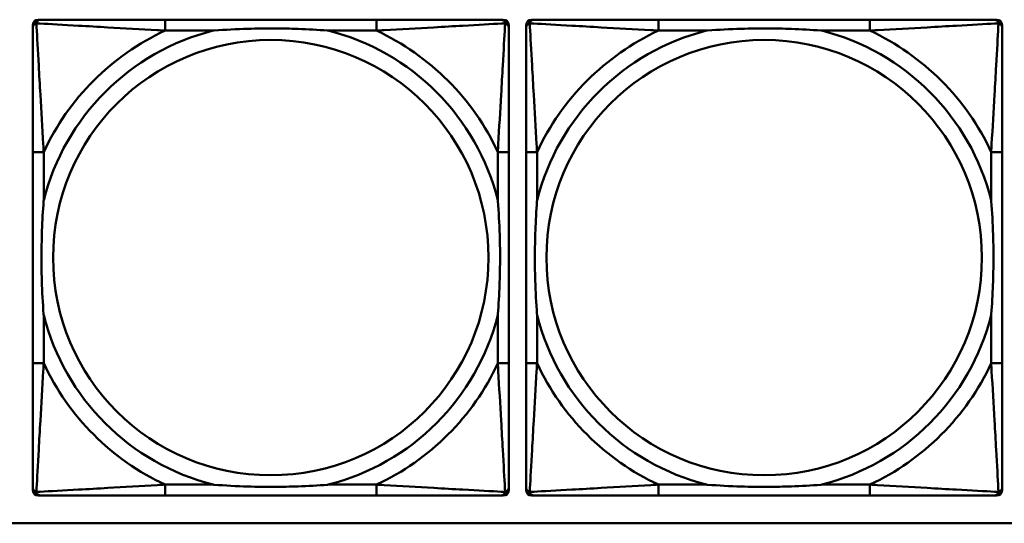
# Model space of a CAD drawing. Header units: inches. Extents: x 9.4 to 55.3, y 0.3 to 33.1.
# Tile 92 of 173: x 27.484 to 28.901, y 12.141 to 12.866. Entities that reach past the tile are written whole.
import ezdxf

# ---------------------------------------------------------------- set-up
doc = ezdxf.new("R2010")
doc.units = ezdxf.units.IN
doc.header["$MEASUREMENT"] = 0
doc.layers.add('Visible Edges(ANSI)', color=7, linetype='Continuous', lineweight=50)
doc.layers.add('Visible Tangent Edges(ANSI)', color=7, linetype='Continuous', lineweight=50)

msp = doc.modelspace()

# ---------------------------------------------------------------- linework, layer by layer
at = {"layer": 'Visible Edges(ANSI)'}
for p, q in [((27.5103, 12.8659), (27.5143, 12.8659)), ((27.9969, 12.8659), (27.693, 12.8659)), ((28.1757, 12.8659), (28.1796, 12.8659)), ((28.2203, 12.8659), (28.2243, 12.8659)), ((28.7069, 12.8659), (28.403, 12.8659)), ((28.8857, 12.8659), (28.8896, 12.8659)), ((27.5024, 12.1887), (27.5024, 12.858)), ((28.1875, 12.858), (28.1875, 12.8541)), ((28.2124, 12.1887), (28.2124, 12.858)), ((28.8975, 12.858), (28.8975, 12.8541)), ((27.5025, 12.6753), (27.5025, 12.3714)), ((28.1875, 12.3714), (28.1875, 12.6753)), ((28.2125, 12.6753), (28.2125, 12.3714)), ((28.8975, 12.3714), (28.8975, 12.6753)), ((28.1875, 12.1927), (28.1875, 12.1887)), ((28.8975, 12.1927), (28.8975, 12.1887)), ((28.1796, 12.1808), (27.5103, 12.1808)), ((27.693, 12.1808), (27.9969, 12.1808)), ((28.8896, 12.1808), (28.2203, 12.1808)), ((28.403, 12.1808), (28.7069, 12.1808)), ((31.7766, 12.141), (14.6826, 12.141))]:
    msp.add_line(p, q, dxfattribs=at)
for centre, radius, start, end in [((27.5103, 12.858), 0.00787, 90, 180), ((27.5143, 12.8541), 0.0118, 90, 180), ((28.1757, 12.8541), 0.0118, 0, 90), ((28.1796, 12.858), 0.00787, 0, 90), ((28.2203, 12.858), 0.00787, 90, 180), ((28.2243, 12.8541), 0.0118, 90, 180), ((28.8857, 12.8541), 0.0118, 0, 90), ((28.8896, 12.858), 0.00787, 0, 90), ((27.5103, 12.1887), 0.00787, 180, 270), ((27.5143, 12.1927), 0.0118, 180, 270), ((28.1757, 12.1927), 0.0118, 270, 360), ((28.1796, 12.1887), 0.00787, 270, 0), ((28.2203, 12.1887), 0.00787, 180, 270), ((28.2243, 12.1927), 0.0118, 180, 270), ((28.8857, 12.1927), 0.0118, 270, 360), ((28.8896, 12.1887), 0.00787, 270, 0)]:
    msp.add_arc(centre, radius, start, end, dxfattribs=at)
for points, knots in [([(27.693, 12.8659), (27.6894, 12.8659), (27.6858, 12.8659), (27.6823, 12.8659), (27.649, 12.8659), (27.6153, 12.8659), (27.5845, 12.8659), (27.5575, 12.8659), (27.532, 12.8659), (27.5185, 12.8659), (27.5169, 12.8659), (27.5155, 12.8659), (27.5143, 12.8659)], [0, 0, 0, 0, 0.0272471, 0.0272471, 0.0272471, 0.2790553, 0.2790553, 0.2790553, 0.4988354, 0.4988354, 0.4988354, 0.5252205, 0.5252205, 0.5252205, 0.5252205]), ([(28.1757, 12.8659), (28.1608, 12.8659), (28.1192, 12.8659), (28.0785, 12.8659), (28.052, 12.8659), (28.0242, 12.8659), (27.9969, 12.8659)], [-0.5252205, -0.5252205, -0.5252205, -0.5252205, -0.20743, -0.20743, -0.20743, 0, 0, 0, 0]), ([(28.403, 12.8659), (28.3994, 12.8659), (28.3958, 12.8659), (28.3923, 12.8659), (28.359, 12.8659), (28.3253, 12.8659), (28.2945, 12.8659), (28.2675, 12.8659), (28.242, 12.8659), (28.2285, 12.8659), (28.2269, 12.8659), (28.2255, 12.8659), (28.2243, 12.8659)], [0, 0, 0, 0, 0.0272471, 0.0272471, 0.0272471, 0.2790553, 0.2790553, 0.2790553, 0.4988354, 0.4988354, 0.4988354, 0.5252205, 0.5252205, 0.5252205, 0.5252205]), ([(28.8857, 12.8659), (28.8708, 12.8659), (28.8292, 12.8659), (28.7885, 12.8659), (28.762, 12.8659), (28.7342, 12.8659), (28.7069, 12.8659)], [-0.5252205, -0.5252205, -0.5252205, -0.5252205, -0.20743, -0.20743, -0.20743, 0, 0, 0, 0]), ([(27.5025, 12.8541), (27.5025, 12.8392), (27.5025, 12.7976), (27.5025, 12.7569), (27.5025, 12.7304), (27.5025, 12.7025), (27.5025, 12.6753)], [-0.5252205, -0.5252205, -0.5252205, -0.5252205, -0.20743, -0.20743, -0.20743, 0, 0, 0, 0]), ([(27.7622, 12.8501), (27.7627, 12.8502), (27.7631, 12.8502), (27.7796, 12.8514), (27.7957, 12.8523), (27.8186, 12.853), (27.8253, 12.8532), (27.8345, 12.8533), (27.837, 12.8533), (27.841, 12.8533), (27.8426, 12.8533), (27.8458, 12.8533), (27.8473, 12.8533), (27.8509, 12.8533), (27.8529, 12.8533), (27.8591, 12.8532), (27.8632, 12.8532), (27.873, 12.853), (27.8786, 12.8528), (27.8983, 12.8521), (27.9124, 12.8513), (27.9268, 12.8502), (27.9273, 12.8502), (27.9277, 12.8501)], [-0.416114, -0.416114, -0.416114, -0.416114, -0.4127691, -0.4127691, -0.2896446, -0.2896446, -0.2388934, -0.2388934, -0.2201881, -0.2201881, -0.2080204, -0.2080204, -0.196499, -0.196499, -0.1809939, -0.1809939, -0.149741, -0.149741, -0.1073162, -0.1073162, 0, 0, 0.0033356, 0.0033356, 0.0033356, 0.0033356]), ([(28.1875, 12.6753), (28.1875, 12.6789), (28.1875, 12.6825), (28.1875, 12.6861), (28.1875, 12.7193), (28.1875, 12.753), (28.1875, 12.7839), (28.1875, 12.8108), (28.1875, 12.8364), (28.1875, 12.8498), (28.1875, 12.8514), (28.1875, 12.8528), (28.1875, 12.8541)], [0, 0, 0, 0, 0.0272471, 0.0272471, 0.0272471, 0.2790553, 0.2790553, 0.2790553, 0.4988354, 0.4988354, 0.4988354, 0.5252205, 0.5252205, 0.5252205, 0.5252205]), ([(28.2125, 12.8541), (28.2125, 12.8392), (28.2125, 12.7976), (28.2125, 12.7569), (28.2125, 12.7304), (28.2125, 12.7025), (28.2125, 12.6753)], [-0.5252205, -0.5252205, -0.5252205, -0.5252205, -0.20743, -0.20743, -0.20743, 0, 0, 0, 0]), ([(28.4722, 12.8501), (28.4727, 12.8502), (28.4731, 12.8502), (28.4896, 12.8514), (28.5057, 12.8523), (28.5286, 12.853), (28.5353, 12.8532), (28.5445, 12.8533), (28.547, 12.8533), (28.551, 12.8533), (28.5526, 12.8533), (28.5558, 12.8533), (28.5573, 12.8533), (28.5609, 12.8533), (28.5629, 12.8533), (28.5691, 12.8532), (28.5732, 12.8532), (28.583, 12.853), (28.5886, 12.8528), (28.6083, 12.8521), (28.6224, 12.8513), (28.6368, 12.8502), (28.6373, 12.8502), (28.6377, 12.8501)], [-0.416114, -0.416114, -0.416114, -0.416114, -0.4127691, -0.4127691, -0.2896446, -0.2896446, -0.2388934, -0.2388934, -0.2201881, -0.2201881, -0.2080204, -0.2080204, -0.196499, -0.196499, -0.1809939, -0.1809939, -0.149741, -0.149741, -0.1073162, -0.1073162, 0, 0, 0.0033356, 0.0033356, 0.0033356, 0.0033356]), ([(28.8975, 12.6753), (28.8975, 12.6789), (28.8975, 12.6825), (28.8975, 12.6861), (28.8975, 12.7193), (28.8975, 12.753), (28.8975, 12.7839), (28.8975, 12.8108), (28.8975, 12.8364), (28.8975, 12.8498), (28.8975, 12.8514), (28.8975, 12.8528), (28.8975, 12.8541)], [0, 0, 0, 0, 0.0272471, 0.0272471, 0.0272471, 0.2790553, 0.2790553, 0.2790553, 0.4988354, 0.4988354, 0.4988354, 0.5252205, 0.5252205, 0.5252205, 0.5252205]), ([(27.5182, 12.4406), (27.5182, 12.4411), (27.5181, 12.4415), (27.5169, 12.458), (27.516, 12.4741), (27.5153, 12.497), (27.5152, 12.5037), (27.5151, 12.5129), (27.5151, 12.5154), (27.515, 12.5194), (27.515, 12.521), (27.515, 12.5242), (27.515, 12.5257), (27.515, 12.5293), (27.5151, 12.5313), (27.5151, 12.5375), (27.5152, 12.5416), (27.5154, 12.5514), (27.5155, 12.557), (27.5163, 12.5767), (27.517, 12.5908), (27.5181, 12.6052), (27.5182, 12.6057), (27.5182, 12.6061)], [-0.416114, -0.416114, -0.416114, -0.416114, -0.4127691, -0.4127691, -0.2896446, -0.2896446, -0.2388934, -0.2388934, -0.2201881, -0.2201881, -0.2080204, -0.2080204, -0.196499, -0.196499, -0.1809939, -0.1809939, -0.149741, -0.149741, -0.1073162, -0.1073162, 0, 0, 0.0033356, 0.0033356, 0.0033356, 0.0033356]), ([(28.1717, 12.6061), (28.1718, 12.6057), (28.1718, 12.6052), (28.173, 12.5887), (28.1739, 12.5727), (28.1746, 12.5497), (28.1748, 12.543), (28.1749, 12.5338), (28.1749, 12.5314), (28.1749, 12.5273), (28.1749, 12.5257), (28.1749, 12.5226), (28.1749, 12.521), (28.1749, 12.5175), (28.1749, 12.5154), (28.1748, 12.5092), (28.1748, 12.5051), (28.1746, 12.4954), (28.1744, 12.4898), (28.1737, 12.47), (28.1729, 12.456), (28.1718, 12.4415), (28.1718, 12.4411), (28.1717, 12.4406)], [-0.416114, -0.416114, -0.416114, -0.416114, -0.4127691, -0.4127691, -0.2896446, -0.2896446, -0.2388934, -0.2388934, -0.2201881, -0.2201881, -0.2080204, -0.2080204, -0.196499, -0.196499, -0.1809939, -0.1809939, -0.149741, -0.149741, -0.1073162, -0.1073162, 0, 0, 0.0033356, 0.0033356, 0.0033356, 0.0033356]), ([(28.2282, 12.4406), (28.2282, 12.4411), (28.2281, 12.4415), (28.2269, 12.458), (28.226, 12.4741), (28.2253, 12.497), (28.2252, 12.5037), (28.2251, 12.5129), (28.2251, 12.5154), (28.225, 12.5194), (28.225, 12.521), (28.225, 12.5242), (28.225, 12.5257), (28.225, 12.5293), (28.2251, 12.5313), (28.2251, 12.5375), (28.2252, 12.5416), (28.2254, 12.5514), (28.2255, 12.557), (28.2263, 12.5767), (28.227, 12.5908), (28.2281, 12.6052), (28.2282, 12.6057), (28.2282, 12.6061)], [-0.416114, -0.416114, -0.416114, -0.416114, -0.4127691, -0.4127691, -0.2896446, -0.2896446, -0.2388934, -0.2388934, -0.2201881, -0.2201881, -0.2080204, -0.2080204, -0.196499, -0.196499, -0.1809939, -0.1809939, -0.149741, -0.149741, -0.1073162, -0.1073162, 0, 0, 0.0033356, 0.0033356, 0.0033356, 0.0033356]), ([(28.8817, 12.6061), (28.8818, 12.6057), (28.8818, 12.6052), (28.883, 12.5887), (28.8839, 12.5727), (28.8846, 12.5497), (28.8848, 12.543), (28.8849, 12.5338), (28.8849, 12.5314), (28.8849, 12.5273), (28.8849, 12.5257), (28.8849, 12.5226), (28.8849, 12.521), (28.8849, 12.5175), (28.8849, 12.5154), (28.8848, 12.5092), (28.8848, 12.5051), (28.8846, 12.4954), (28.8844, 12.4898), (28.8837, 12.47), (28.8829, 12.456), (28.8818, 12.4415), (28.8818, 12.4411), (28.8817, 12.4406)], [-0.416114, -0.416114, -0.416114, -0.416114, -0.4127691, -0.4127691, -0.2896446, -0.2896446, -0.2388934, -0.2388934, -0.2201881, -0.2201881, -0.2080204, -0.2080204, -0.196499, -0.196499, -0.1809939, -0.1809939, -0.149741, -0.149741, -0.1073162, -0.1073162, 0, 0, 0.0033356, 0.0033356, 0.0033356, 0.0033356]), ([(27.5025, 12.3714), (27.5025, 12.3442), (27.5025, 12.3163), (27.5025, 12.2898), (27.5025, 12.2491), (27.5025, 12.2075), (27.5025, 12.1927)], [3.9382945, 3.9382945, 3.9382945, 3.9382945, 4.1457245, 4.1457245, 4.1457245, 4.463515, 4.463515, 4.463515, 4.463515]), ([(28.1875, 12.1927), (28.1875, 12.2075), (28.1875, 12.2491), (28.1875, 12.2898), (28.1875, 12.3163), (28.1875, 12.3442), (28.1875, 12.3714)], [-0.5252205, -0.5252205, -0.5252205, -0.5252205, -0.20743, -0.20743, -0.20743, 0, 0, 0, 0]), ([(28.2125, 12.3714), (28.2125, 12.3442), (28.2125, 12.3163), (28.2125, 12.2898), (28.2125, 12.2491), (28.2125, 12.2075), (28.2125, 12.1927)], [3.9382945, 3.9382945, 3.9382945, 3.9382945, 4.1457245, 4.1457245, 4.1457245, 4.463515, 4.463515, 4.463515, 4.463515]), ([(28.8975, 12.1927), (28.8975, 12.2075), (28.8975, 12.2491), (28.8975, 12.2898), (28.8975, 12.3163), (28.8975, 12.3442), (28.8975, 12.3714)], [-0.5252205, -0.5252205, -0.5252205, -0.5252205, -0.20743, -0.20743, -0.20743, 0, 0, 0, 0]), ([(27.9277, 12.1966), (27.9273, 12.1966), (27.9268, 12.1965), (27.9124, 12.1954), (27.8983, 12.1946), (27.8786, 12.1939), (27.873, 12.1938), (27.8632, 12.1936), (27.8591, 12.1935), (27.8529, 12.1934), (27.8509, 12.1934), (27.8473, 12.1934), (27.8458, 12.1934), (27.8426, 12.1934), (27.841, 12.1934), (27.837, 12.1934), (27.8345, 12.1935), (27.8253, 12.1936), (27.8186, 12.1937), (27.7957, 12.1944), (27.7796, 12.1953), (27.7631, 12.1965), (27.7627, 12.1966), (27.7622, 12.1966)], [-0.4149464, -0.4149464, -0.4149464, -0.4149464, -0.41162, -0.41162, -0.3046026, -0.3046026, -0.2622958, -0.2622958, -0.23113, -0.23113, -0.215668, -0.215668, -0.2041787, -0.2041787, -0.1920448, -0.1920448, -0.1733916, -0.1733916, -0.1227817, -0.1227817, 0, 0, 0.0033356, 0.0033356, 0.0033356, 0.0033356]), ([(28.6377, 12.1966), (28.6373, 12.1966), (28.6368, 12.1965), (28.6224, 12.1954), (28.6083, 12.1946), (28.5886, 12.1939), (28.583, 12.1938), (28.5732, 12.1936), (28.5691, 12.1935), (28.5629, 12.1934), (28.5609, 12.1934), (28.5573, 12.1934), (28.5558, 12.1934), (28.5526, 12.1934), (28.551, 12.1934), (28.547, 12.1934), (28.5445, 12.1935), (28.5353, 12.1936), (28.5286, 12.1937), (28.5057, 12.1944), (28.4896, 12.1953), (28.4731, 12.1965), (28.4727, 12.1966), (28.4722, 12.1966)], [-0.4149464, -0.4149464, -0.4149464, -0.4149464, -0.41162, -0.41162, -0.3046026, -0.3046026, -0.2622958, -0.2622958, -0.23113, -0.23113, -0.215668, -0.215668, -0.2041787, -0.2041787, -0.1920448, -0.1920448, -0.1733916, -0.1733916, -0.1227817, -0.1227817, 0, 0, 0.0033356, 0.0033356, 0.0033356, 0.0033356]), ([(27.5143, 12.1808), (27.5292, 12.1808), (27.5708, 12.1808), (27.6114, 12.1808), (27.6379, 12.1808), (27.6658, 12.1808), (27.693, 12.1808)], [-0.5252205, -0.5252205, -0.5252205, -0.5252205, -0.20743, -0.20743, -0.20743, 0, 0, 0, 0]), ([(27.9969, 12.1808), (28.0242, 12.1808), (28.052, 12.1808), (28.0785, 12.1808), (28.1192, 12.1808), (28.1608, 12.1808), (28.1757, 12.1808)], [3.9382945, 3.9382945, 3.9382945, 3.9382945, 4.1457245, 4.1457245, 4.1457245, 4.463515, 4.463515, 4.463515, 4.463515]), ([(28.2243, 12.1808), (28.2392, 12.1808), (28.2808, 12.1808), (28.3214, 12.1808), (28.3479, 12.1808), (28.3758, 12.1808), (28.403, 12.1808)], [-0.5252205, -0.5252205, -0.5252205, -0.5252205, -0.20743, -0.20743, -0.20743, 0, 0, 0, 0]), ([(28.7069, 12.1808), (28.7342, 12.1808), (28.762, 12.1808), (28.7885, 12.1808), (28.8292, 12.1808), (28.8708, 12.1808), (28.8857, 12.1808)], [3.9382945, 3.9382945, 3.9382945, 3.9382945, 4.1457245, 4.1457245, 4.1457245, 4.463515, 4.463515, 4.463515, 4.463515])]:
    msp.add_open_spline(points, degree=3, knots=knots, dxfattribs=at)
at = {"layer": 'Visible Tangent Edges(ANSI)'}
for p, q in [((27.693, 12.8659), (27.693, 12.8501)), ((27.9969, 12.8659), (27.9969, 12.8501)), ((28.403, 12.8659), (28.403, 12.8501)), ((28.7069, 12.8659), (28.7069, 12.8501)), ((27.693, 12.8501), (27.7622, 12.8501)), ((27.9277, 12.8501), (27.9969, 12.8501)), ((28.403, 12.8501), (28.4722, 12.8501)), ((28.6377, 12.8501), (28.7069, 12.8501)), ((27.5182, 12.6753), (27.5025, 12.6753)), ((27.5182, 12.6061), (27.5182, 12.6753)), ((28.1875, 12.6753), (28.1717, 12.6753)), ((28.1717, 12.6753), (28.1717, 12.6061)), ((28.2282, 12.6753), (28.2125, 12.6753)), ((28.2282, 12.6061), (28.2282, 12.6753)), ((28.8975, 12.6753), (28.8817, 12.6753)), ((28.8817, 12.6753), (28.8817, 12.6061)), ((27.5182, 12.3714), (27.5182, 12.4406)), ((28.1717, 12.4406), (28.1717, 12.3714)), ((28.2282, 12.3714), (28.2282, 12.4406)), ((28.8817, 12.4406), (28.8817, 12.3714)), ((27.5182, 12.3714), (27.5025, 12.3714)), ((28.1875, 12.3714), (28.1717, 12.3714)), ((28.2282, 12.3714), (28.2125, 12.3714)), ((28.8975, 12.3714), (28.8817, 12.3714)), ((27.693, 12.1966), (27.693, 12.1808)), ((27.7622, 12.1966), (27.693, 12.1966)), ((27.9969, 12.1966), (27.9277, 12.1966)), ((27.9969, 12.1966), (27.9969, 12.1808)), ((28.403, 12.1966), (28.403, 12.1808)), ((28.4722, 12.1966), (28.403, 12.1966)), ((28.7069, 12.1966), (28.6377, 12.1966)), ((28.7069, 12.1966), (28.7069, 12.1808))]:
    msp.add_line(p, q, dxfattribs=at)
for centre in [(27.845, 12.5234), (28.555, 12.5234)]:
    msp.add_circle(centre, 0.3133, dxfattribs=at)
for centre, radius, start, end in [((27.845, 12.5234), 0.3371, 104.2103, 165.7897), ((27.845, 12.5234), 0.3604, 114.9407, 155.0593), ((27.845, 12.5234), 0.3371, 14.2103, 75.7897), ((27.845, 12.5234), 0.3604, 24.9407, 65.0593), ((28.555, 12.5234), 0.3371, 104.2103, 165.7897), ((28.555, 12.5234), 0.3604, 114.9407, 155.0593), ((28.555, 12.5234), 0.3371, 14.2103, 75.7897), ((28.555, 12.5234), 0.3604, 24.9407, 65.0593), ((27.845, 12.5234), 0.3371, 194.2103, 255.7897), ((27.845, 12.5234), 0.3371, 284.2103, 345.7897), ((28.555, 12.5234), 0.3371, 194.2103, 255.7897), ((28.555, 12.5234), 0.3371, 284.2103, 345.7897), ((27.845, 12.5234), 0.3604, 204.9407, 245.0593), ((27.845, 12.5234), 0.3604, 294.9407, 335.0593), ((28.555, 12.5234), 0.3604, 204.9407, 245.0593), ((28.555, 12.5234), 0.3604, 294.9407, 335.0593)]:
    msp.add_arc(centre, radius, start, end, dxfattribs=at)
for points, knots in [([(27.5077, 12.8606), (27.5079, 12.8612), (27.5081, 12.8617), (27.5087, 12.8628), (27.509, 12.8633), (27.5096, 12.864), (27.5099, 12.8642), (27.5103, 12.8646), (27.5104, 12.8647), (27.5108, 12.8649), (27.511, 12.8651), (27.5117, 12.8654), (27.5121, 12.8656), (27.5131, 12.8658), (27.5137, 12.8659), (27.5143, 12.8659)], [-0.00012419, -0.00012419, -0.00012419, -0.00012419, 0.00449537, 0.00449537, 0.00977487, 0.00977487, 0.01307456, 0.01307456, 0.0147244, 0.0147244, 0.01736415, 0.01736415, 0.02158775, 0.02158775, 0.02627331, 0.02627331, 0.02627331, 0.02627331]), ([(28.1757, 12.8659), (28.1763, 12.8659), (28.1768, 12.8658), (28.1778, 12.8656), (28.1783, 12.8654), (28.1789, 12.8651), (28.1792, 12.8649), (28.1795, 12.8647), (28.1797, 12.8646), (28.1801, 12.8642), (28.1803, 12.864), (28.1809, 12.8633), (28.1813, 12.8628), (28.1818, 12.8617), (28.182, 12.8612), (28.1822, 12.8606)], [-0.02627331, -0.02627331, -0.02627331, -0.02627331, -0.02158775, -0.02158775, -0.01736415, -0.01736415, -0.0147244, -0.0147244, -0.01307456, -0.01307456, -0.00977487, -0.00977487, -0.00449537, -0.00449537, 0.00012419, 0.00012419, 0.00012419, 0.00012419]), ([(28.2177, 12.8606), (28.2179, 12.8612), (28.2181, 12.8617), (28.2187, 12.8628), (28.219, 12.8633), (28.2196, 12.864), (28.2199, 12.8642), (28.2203, 12.8646), (28.2204, 12.8647), (28.2208, 12.8649), (28.221, 12.8651), (28.2217, 12.8654), (28.2221, 12.8656), (28.2231, 12.8658), (28.2237, 12.8659), (28.2243, 12.8659)], [-0.00012419, -0.00012419, -0.00012419, -0.00012419, 0.00449537, 0.00449537, 0.00977487, 0.00977487, 0.01307456, 0.01307456, 0.0147244, 0.0147244, 0.01736415, 0.01736415, 0.02158775, 0.02158775, 0.02627331, 0.02627331, 0.02627331, 0.02627331]), ([(28.8857, 12.8659), (28.8863, 12.8659), (28.8868, 12.8658), (28.8878, 12.8656), (28.8883, 12.8654), (28.8889, 12.8651), (28.8892, 12.8649), (28.8895, 12.8647), (28.8897, 12.8646), (28.8901, 12.8642), (28.8903, 12.864), (28.8909, 12.8633), (28.8913, 12.8628), (28.8918, 12.8617), (28.892, 12.8612), (28.8922, 12.8606)], [-0.02627331, -0.02627331, -0.02627331, -0.02627331, -0.02158775, -0.02158775, -0.01736415, -0.01736415, -0.0147244, -0.0147244, -0.01307456, -0.01307456, -0.00977487, -0.00977487, -0.00449537, -0.00449537, 0.00012419, 0.00012419, 0.00012419, 0.00012419]), ([(27.5025, 12.8541), (27.5025, 12.8547), (27.5025, 12.8552), (27.5028, 12.8562), (27.5029, 12.8567), (27.5033, 12.8573), (27.5034, 12.8576), (27.5037, 12.8579), (27.5038, 12.8581), (27.5041, 12.8585), (27.5044, 12.8587), (27.5051, 12.8593), (27.5056, 12.8597), (27.5066, 12.8602), (27.5072, 12.8604), (27.5077, 12.8606)], [-0.02627331, -0.02627331, -0.02627331, -0.02627331, -0.02158775, -0.02158775, -0.01736415, -0.01736415, -0.0147244, -0.0147244, -0.01307456, -0.01307456, -0.00977487, -0.00977487, -0.00449537, -0.00449537, 0.00012419, 0.00012419, 0.00012419, 0.00012419]), ([(27.5182, 12.6753), (27.518, 12.6791), (27.5178, 12.6828), (27.5163, 12.7102), (27.5148, 12.7344), (27.5126, 12.7722), (27.5118, 12.7863), (27.5098, 12.8215), (27.5087, 12.8416), (27.5079, 12.8571), (27.5078, 12.8589), (27.5077, 12.8606)], [0, 0, 0, 0, 0.0278591, 0.0278591, 0.201273, 0.201273, 0.3066357, 0.3066357, 0.475216, 0.475216, 0.5007189, 0.5007189, 0.5007189, 0.5007189]), ([(27.5077, 12.8606), (27.5094, 12.8605), (27.5113, 12.8604), (27.5267, 12.8596), (27.5468, 12.8585), (27.5821, 12.8565), (27.5961, 12.8557), (27.6339, 12.8535), (27.6581, 12.8521), (27.6855, 12.8505), (27.6893, 12.8503), (27.693, 12.8501)], [-0.5007189, -0.5007189, -0.5007189, -0.5007189, -0.475216, -0.475216, -0.3066357, -0.3066357, -0.201273, -0.201273, -0.0278591, -0.0278591, 0, 0, 0, 0]), ([(27.9969, 12.8501), (28.0007, 12.8503), (28.0045, 12.8505), (28.0318, 12.8521), (28.056, 12.8535), (28.0938, 12.8557), (28.1079, 12.8565), (28.1431, 12.8585), (28.1632, 12.8596), (28.1787, 12.8604), (28.1805, 12.8605), (28.1822, 12.8606)], [0, 0, 0, 0, 0.0278591, 0.0278591, 0.201273, 0.201273, 0.3066357, 0.3066357, 0.475216, 0.475216, 0.5007189, 0.5007189, 0.5007189, 0.5007189]), ([(28.1822, 12.8606), (28.1821, 12.8589), (28.182, 12.8571), (28.1812, 12.8416), (28.1801, 12.8215), (28.1781, 12.7863), (28.1773, 12.7722), (28.1751, 12.7344), (28.1737, 12.7102), (28.1721, 12.6828), (28.1719, 12.6791), (28.1717, 12.6753)], [-0.5007189, -0.5007189, -0.5007189, -0.5007189, -0.475216, -0.475216, -0.3066357, -0.3066357, -0.201273, -0.201273, -0.0278591, -0.0278591, 0, 0, 0, 0]), ([(28.1822, 12.8606), (28.1828, 12.8604), (28.1833, 12.8602), (28.1844, 12.8597), (28.1849, 12.8593), (28.1856, 12.8587), (28.1858, 12.8585), (28.1862, 12.8581), (28.1863, 12.8579), (28.1865, 12.8576), (28.1867, 12.8573), (28.187, 12.8567), (28.1872, 12.8562), (28.1874, 12.8552), (28.1875, 12.8547), (28.1875, 12.8541)], [-0.00012419, -0.00012419, -0.00012419, -0.00012419, 0.00449537, 0.00449537, 0.00977487, 0.00977487, 0.01307456, 0.01307456, 0.0147244, 0.0147244, 0.01736415, 0.01736415, 0.02158775, 0.02158775, 0.02627331, 0.02627331, 0.02627331, 0.02627331]), ([(28.2125, 12.8541), (28.2125, 12.8547), (28.2125, 12.8552), (28.2128, 12.8562), (28.2129, 12.8567), (28.2133, 12.8573), (28.2134, 12.8576), (28.2137, 12.8579), (28.2138, 12.8581), (28.2141, 12.8585), (28.2144, 12.8587), (28.2151, 12.8593), (28.2156, 12.8597), (28.2166, 12.8602), (28.2172, 12.8604), (28.2177, 12.8606)], [-0.02627331, -0.02627331, -0.02627331, -0.02627331, -0.02158775, -0.02158775, -0.01736415, -0.01736415, -0.0147244, -0.0147244, -0.01307456, -0.01307456, -0.00977487, -0.00977487, -0.00449537, -0.00449537, 0.00012419, 0.00012419, 0.00012419, 0.00012419]), ([(28.2282, 12.6753), (28.228, 12.6791), (28.2278, 12.6828), (28.2263, 12.7102), (28.2248, 12.7344), (28.2226, 12.7722), (28.2218, 12.7863), (28.2198, 12.8215), (28.2187, 12.8416), (28.2179, 12.8571), (28.2178, 12.8589), (28.2177, 12.8606)], [0, 0, 0, 0, 0.0278591, 0.0278591, 0.201273, 0.201273, 0.3066357, 0.3066357, 0.475216, 0.475216, 0.5007189, 0.5007189, 0.5007189, 0.5007189]), ([(28.2177, 12.8606), (28.2194, 12.8605), (28.2213, 12.8604), (28.2367, 12.8596), (28.2568, 12.8585), (28.2921, 12.8565), (28.3061, 12.8557), (28.3439, 12.8535), (28.3681, 12.8521), (28.3955, 12.8505), (28.3993, 12.8503), (28.403, 12.8501)], [-0.5007189, -0.5007189, -0.5007189, -0.5007189, -0.475216, -0.475216, -0.3066357, -0.3066357, -0.201273, -0.201273, -0.0278591, -0.0278591, 0, 0, 0, 0]), ([(28.7069, 12.8501), (28.7107, 12.8503), (28.7145, 12.8505), (28.7418, 12.8521), (28.766, 12.8535), (28.8038, 12.8557), (28.8179, 12.8565), (28.8531, 12.8585), (28.8732, 12.8596), (28.8887, 12.8604), (28.8905, 12.8605), (28.8922, 12.8606)], [0, 0, 0, 0, 0.0278591, 0.0278591, 0.201273, 0.201273, 0.3066357, 0.3066357, 0.475216, 0.475216, 0.5007189, 0.5007189, 0.5007189, 0.5007189]), ([(28.8922, 12.8606), (28.8921, 12.8589), (28.892, 12.8571), (28.8912, 12.8416), (28.8901, 12.8215), (28.8881, 12.7863), (28.8873, 12.7722), (28.8851, 12.7344), (28.8837, 12.7102), (28.8821, 12.6828), (28.8819, 12.6791), (28.8817, 12.6753)], [-0.5007189, -0.5007189, -0.5007189, -0.5007189, -0.475216, -0.475216, -0.3066357, -0.3066357, -0.201273, -0.201273, -0.0278591, -0.0278591, 0, 0, 0, 0]), ([(28.8922, 12.8606), (28.8928, 12.8604), (28.8933, 12.8602), (28.8944, 12.8597), (28.8949, 12.8593), (28.8956, 12.8587), (28.8958, 12.8585), (28.8962, 12.8581), (28.8963, 12.8579), (28.8965, 12.8576), (28.8967, 12.8573), (28.897, 12.8567), (28.8972, 12.8562), (28.8974, 12.8552), (28.8975, 12.8547), (28.8975, 12.8541)], [-0.00012419, -0.00012419, -0.00012419, -0.00012419, 0.00449537, 0.00449537, 0.00977487, 0.00977487, 0.01307456, 0.01307456, 0.0147244, 0.0147244, 0.01736415, 0.01736415, 0.02158775, 0.02158775, 0.02627331, 0.02627331, 0.02627331, 0.02627331]), ([(27.5077, 12.1861), (27.5078, 12.1878), (27.5079, 12.1897), (27.5087, 12.2051), (27.5098, 12.2252), (27.5118, 12.2604), (27.5126, 12.2745), (27.5148, 12.3123), (27.5163, 12.3365), (27.5178, 12.3639), (27.518, 12.3677), (27.5182, 12.3714)], [-4.4390134, -4.4390134, -4.4390134, -4.4390134, -4.4135105, -4.4135105, -4.2449302, -4.2449302, -4.1395675, -4.1395675, -3.9661536, -3.9661536, -3.9382945, -3.9382945, -3.9382945, -3.9382945]), ([(28.1717, 12.3714), (28.1719, 12.3677), (28.1721, 12.3639), (28.1737, 12.3365), (28.1751, 12.3123), (28.1773, 12.2745), (28.1781, 12.2604), (28.1801, 12.2252), (28.1812, 12.2051), (28.182, 12.1897), (28.1821, 12.1878), (28.1822, 12.1861)], [0, 0, 0, 0, 0.0278591, 0.0278591, 0.201273, 0.201273, 0.3066357, 0.3066357, 0.475216, 0.475216, 0.5007189, 0.5007189, 0.5007189, 0.5007189]), ([(28.2177, 12.1861), (28.2178, 12.1878), (28.2179, 12.1897), (28.2187, 12.2051), (28.2198, 12.2252), (28.2218, 12.2604), (28.2226, 12.2745), (28.2248, 12.3123), (28.2263, 12.3365), (28.2278, 12.3639), (28.228, 12.3677), (28.2282, 12.3714)], [-4.4390134, -4.4390134, -4.4390134, -4.4390134, -4.4135105, -4.4135105, -4.2449302, -4.2449302, -4.1395675, -4.1395675, -3.9661536, -3.9661536, -3.9382945, -3.9382945, -3.9382945, -3.9382945]), ([(28.8817, 12.3714), (28.8819, 12.3677), (28.8821, 12.3639), (28.8837, 12.3365), (28.8851, 12.3123), (28.8873, 12.2745), (28.8881, 12.2604), (28.8901, 12.2252), (28.8912, 12.2051), (28.892, 12.1897), (28.8921, 12.1878), (28.8922, 12.1861)], [0, 0, 0, 0, 0.0278591, 0.0278591, 0.201273, 0.201273, 0.3066357, 0.3066357, 0.475216, 0.475216, 0.5007189, 0.5007189, 0.5007189, 0.5007189]), ([(27.5077, 12.1861), (27.5072, 12.1863), (27.5066, 12.1865), (27.5056, 12.1871), (27.5051, 12.1874), (27.5044, 12.188), (27.5041, 12.1883), (27.5038, 12.1887), (27.5037, 12.1888), (27.5034, 12.1892), (27.5033, 12.1894), (27.5029, 12.1901), (27.5028, 12.1905), (27.5025, 12.1915), (27.5025, 12.192), (27.5025, 12.1927)], [-0.00012419, -0.00012419, -0.00012419, -0.00012419, 0.00449537, 0.00449537, 0.00977487, 0.00977487, 0.01307456, 0.01307456, 0.0147244, 0.0147244, 0.01736415, 0.01736415, 0.02158775, 0.02158775, 0.02627331, 0.02627331, 0.02627331, 0.02627331]), ([(27.693, 12.1966), (27.6893, 12.1964), (27.6855, 12.1962), (27.6581, 12.1947), (27.6339, 12.1932), (27.5961, 12.191), (27.5821, 12.1902), (27.5468, 12.1882), (27.5267, 12.1871), (27.5113, 12.1863), (27.5094, 12.1862), (27.5077, 12.1861)], [0, 0, 0, 0, 0.0278591, 0.0278591, 0.201273, 0.201273, 0.3066357, 0.3066357, 0.475216, 0.475216, 0.5007189, 0.5007189, 0.5007189, 0.5007189]), ([(27.5143, 12.1808), (27.5137, 12.1808), (27.5131, 12.1809), (27.5121, 12.1812), (27.5117, 12.1813), (27.511, 12.1817), (27.5108, 12.1818), (27.5104, 12.1821), (27.5103, 12.1822), (27.5099, 12.1825), (27.5096, 12.1828), (27.509, 12.1835), (27.5087, 12.184), (27.5081, 12.185), (27.5079, 12.1855), (27.5077, 12.1861)], [-0.02627331, -0.02627331, -0.02627331, -0.02627331, -0.02158775, -0.02158775, -0.01736415, -0.01736415, -0.0147244, -0.0147244, -0.01307456, -0.01307456, -0.00977487, -0.00977487, -0.00449537, -0.00449537, 0.00012419, 0.00012419, 0.00012419, 0.00012419]), ([(28.1822, 12.1861), (28.1805, 12.1862), (28.1787, 12.1863), (28.1632, 12.1871), (28.1431, 12.1882), (28.1079, 12.1902), (28.0938, 12.191), (28.056, 12.1932), (28.0318, 12.1947), (28.0045, 12.1962), (28.0007, 12.1964), (27.9969, 12.1966)], [-4.4390134, -4.4390134, -4.4390134, -4.4390134, -4.4135105, -4.4135105, -4.2449302, -4.2449302, -4.1395675, -4.1395675, -3.9661536, -3.9661536, -3.9382945, -3.9382945, -3.9382945, -3.9382945]), ([(28.1822, 12.1861), (28.182, 12.1855), (28.1818, 12.185), (28.1813, 12.184), (28.1809, 12.1835), (28.1803, 12.1828), (28.1801, 12.1825), (28.1797, 12.1822), (28.1795, 12.1821), (28.1792, 12.1818), (28.1789, 12.1817), (28.1783, 12.1813), (28.1778, 12.1812), (28.1768, 12.1809), (28.1763, 12.1808), (28.1757, 12.1808)], [-0.00012419, -0.00012419, -0.00012419, -0.00012419, 0.00449537, 0.00449537, 0.00977487, 0.00977487, 0.01307456, 0.01307456, 0.0147244, 0.0147244, 0.01736415, 0.01736415, 0.02158775, 0.02158775, 0.02627331, 0.02627331, 0.02627331, 0.02627331]), ([(28.1875, 12.1927), (28.1875, 12.192), (28.1874, 12.1915), (28.1872, 12.1905), (28.187, 12.1901), (28.1867, 12.1894), (28.1865, 12.1892), (28.1863, 12.1888), (28.1862, 12.1887), (28.1858, 12.1883), (28.1856, 12.188), (28.1849, 12.1874), (28.1844, 12.1871), (28.1833, 12.1865), (28.1828, 12.1863), (28.1822, 12.1861)], [-0.02627331, -0.02627331, -0.02627331, -0.02627331, -0.02158775, -0.02158775, -0.01736415, -0.01736415, -0.0147244, -0.0147244, -0.01307456, -0.01307456, -0.00977487, -0.00977487, -0.00449537, -0.00449537, 0.00012419, 0.00012419, 0.00012419, 0.00012419]), ([(28.2177, 12.1861), (28.2172, 12.1863), (28.2166, 12.1865), (28.2156, 12.1871), (28.2151, 12.1874), (28.2144, 12.188), (28.2141, 12.1883), (28.2138, 12.1887), (28.2137, 12.1888), (28.2134, 12.1892), (28.2133, 12.1894), (28.2129, 12.1901), (28.2128, 12.1905), (28.2125, 12.1915), (28.2125, 12.192), (28.2125, 12.1927)], [-0.00012419, -0.00012419, -0.00012419, -0.00012419, 0.00449537, 0.00449537, 0.00977487, 0.00977487, 0.01307456, 0.01307456, 0.0147244, 0.0147244, 0.01736415, 0.01736415, 0.02158775, 0.02158775, 0.02627331, 0.02627331, 0.02627331, 0.02627331]), ([(28.403, 12.1966), (28.3993, 12.1964), (28.3955, 12.1962), (28.3681, 12.1947), (28.3439, 12.1932), (28.3061, 12.191), (28.2921, 12.1902), (28.2568, 12.1882), (28.2367, 12.1871), (28.2213, 12.1863), (28.2194, 12.1862), (28.2177, 12.1861)], [0, 0, 0, 0, 0.0278591, 0.0278591, 0.201273, 0.201273, 0.3066357, 0.3066357, 0.475216, 0.475216, 0.5007189, 0.5007189, 0.5007189, 0.5007189]), ([(28.2243, 12.1808), (28.2237, 12.1808), (28.2231, 12.1809), (28.2221, 12.1812), (28.2217, 12.1813), (28.221, 12.1817), (28.2208, 12.1818), (28.2204, 12.1821), (28.2203, 12.1822), (28.2199, 12.1825), (28.2196, 12.1828), (28.219, 12.1835), (28.2187, 12.184), (28.2181, 12.185), (28.2179, 12.1855), (28.2177, 12.1861)], [-0.02627331, -0.02627331, -0.02627331, -0.02627331, -0.02158775, -0.02158775, -0.01736415, -0.01736415, -0.0147244, -0.0147244, -0.01307456, -0.01307456, -0.00977487, -0.00977487, -0.00449537, -0.00449537, 0.00012419, 0.00012419, 0.00012419, 0.00012419]), ([(28.8922, 12.1861), (28.8905, 12.1862), (28.8887, 12.1863), (28.8732, 12.1871), (28.8531, 12.1882), (28.8179, 12.1902), (28.8038, 12.191), (28.766, 12.1932), (28.7418, 12.1947), (28.7145, 12.1962), (28.7107, 12.1964), (28.7069, 12.1966)], [-4.4390134, -4.4390134, -4.4390134, -4.4390134, -4.4135105, -4.4135105, -4.2449302, -4.2449302, -4.1395675, -4.1395675, -3.9661536, -3.9661536, -3.9382945, -3.9382945, -3.9382945, -3.9382945]), ([(28.8922, 12.1861), (28.892, 12.1855), (28.8918, 12.185), (28.8913, 12.184), (28.8909, 12.1835), (28.8903, 12.1828), (28.8901, 12.1825), (28.8897, 12.1822), (28.8895, 12.1821), (28.8892, 12.1818), (28.8889, 12.1817), (28.8883, 12.1813), (28.8878, 12.1812), (28.8868, 12.1809), (28.8863, 12.1808), (28.8857, 12.1808)], [-0.00012419, -0.00012419, -0.00012419, -0.00012419, 0.00449537, 0.00449537, 0.00977487, 0.00977487, 0.01307456, 0.01307456, 0.0147244, 0.0147244, 0.01736415, 0.01736415, 0.02158775, 0.02158775, 0.02627331, 0.02627331, 0.02627331, 0.02627331]), ([(28.8975, 12.1927), (28.8975, 12.192), (28.8974, 12.1915), (28.8972, 12.1905), (28.897, 12.1901), (28.8967, 12.1894), (28.8965, 12.1892), (28.8963, 12.1888), (28.8962, 12.1887), (28.8958, 12.1883), (28.8956, 12.188), (28.8949, 12.1874), (28.8944, 12.1871), (28.8933, 12.1865), (28.8928, 12.1863), (28.8922, 12.1861)], [-0.02627331, -0.02627331, -0.02627331, -0.02627331, -0.02158775, -0.02158775, -0.01736415, -0.01736415, -0.0147244, -0.0147244, -0.01307456, -0.01307456, -0.00977487, -0.00977487, -0.00449537, -0.00449537, 0.00012419, 0.00012419, 0.00012419, 0.00012419])]:
    msp.add_open_spline(points, degree=3, knots=knots, dxfattribs=at)

doc.saveas('drawing.dxf')
